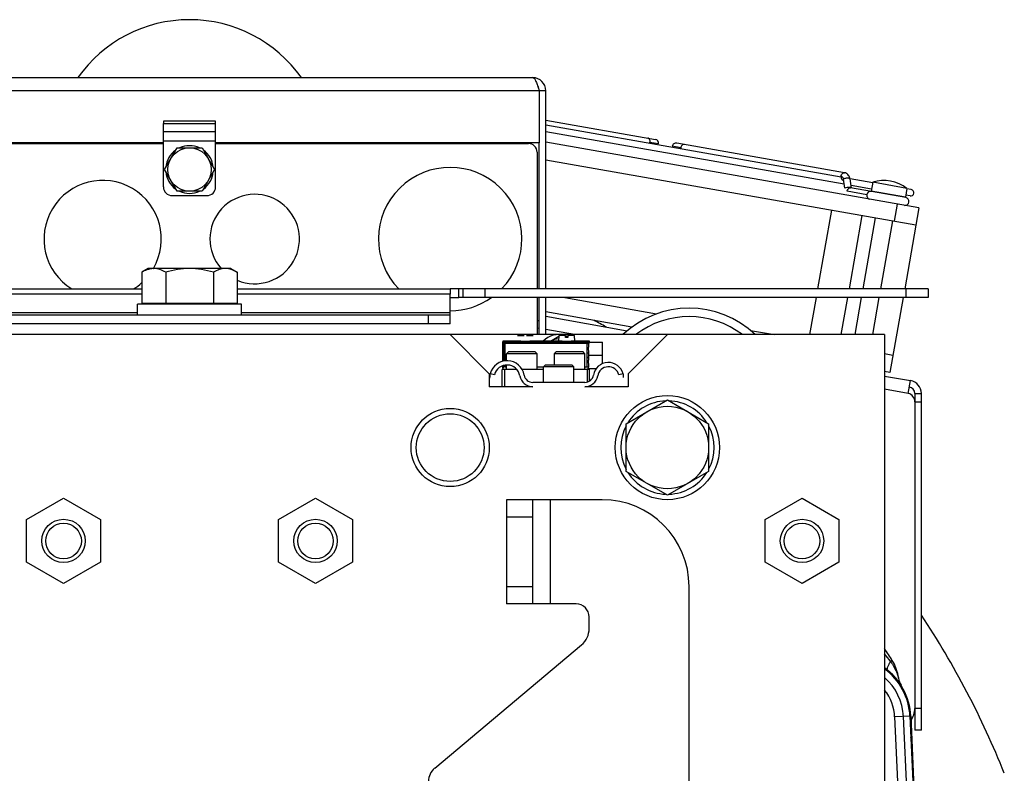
# Model space of a CAD drawing. Extents: x -1529 to 1181, y 8 to 1701.
# Tile 23 of 74: x -1359 to -1132, y 982 to 1155. Entities that reach past the tile are written whole.
import ezdxf

# ---------------------------------------------------------------- set-up
doc = ezdxf.new("R2010")
doc.units = 0
doc.header["$LTSCALE"] = 65.395
doc.layers.get('0').update_dxf_attribs({"linetype": 'CONTINUOUS'})

msp = doc.modelspace()

# ---------------------------------------------------------------- linework, layer by layer
at = {"color": 6, "linetype": 'CONTINUOUS'}
for p, q in [((-1399.04, 1141.95), (-1241.04, 1141.95)), ((-1238.04, 1138.95), (-1239.54, 1138.95)), ((-1238.04, 1093.3), (-1238.04, 1138.95)), ((-1326.04, 1116.79), (-1326.04, 1131.38)), ((-1314.04, 1116.79), (-1314.04, 1131.38)), ((-1238.04, 1132.19), (-1212.79, 1127.74)), ((-1170.06, 1119.04), (-1238.04, 1131.02)), ((-1169.33, 1117.39), (-1238.04, 1129.5)), ((-1356.54, 1126.79), (-1356.54, 1126.95)), ((-1355.34, 1126.95), (-1355.34, 1126.79)), ((-1347.34, 1126.95), (-1347.34, 1126.79)), ((-1339.34, 1126.95), (-1339.34, 1126.79)), ((-1334.04, 1126.95), (-1334.04, 1126.79)), ((-1332.54, 1126.79), (-1332.54, 1126.95)), ((-1311.12, 1126.79), (-1311.04, 1126.9)), ((-1239.54, 1093.3), (-1239.54, 1126.95)), ((-1152.12, 1111.97), (-1238.04, 1127.11)), ((-1169.26, 1120.06), (-1207.9, 1126.88)), ((-1325.81, 1120.79), (-1322.92, 1125.79)), ((-1322.92, 1125.79), (-1317.15, 1125.79)), ((-1317.15, 1125.79), (-1314.26, 1120.79)), ((-1238.04, 1123.05), (-1152.82, 1108.03)), ((-1322.92, 1115.79), (-1325.81, 1120.79)), ((-1314.26, 1120.79), (-1317.15, 1115.79)), ((-1162.78, 1117.75), (-1168, 1118.67)), ((-1167.69, 1116.54), (-1167.99, 1118.63)), ((-1162.76, 1117.85), (-1163.12, 1115.83)), ((-1154.88, 1116.46), (-1162.76, 1117.85)), ((-1317.15, 1115.79), (-1322.92, 1115.79)), ((-1155.16, 1114.33), (-1167.88, 1116.57)), ((-1163.04, 1116.28), (-1167.77, 1117.11)), ((-1154.88, 1116.46), (-1155.24, 1114.44)), ((-1153.92, 1116.19), (-1154.9, 1116.36)), ((-1324.04, 1114.79), (-1316.04, 1114.79)), ((-1154.18, 1114.71), (-1155.16, 1114.89)), ((-1172.27, 1111.46), (-1175.47, 1093.3)), ((-1152.12, 1111.97), (-1155.41, 1093.3)), ((-1165.25, 1110.22), (-1168.23, 1093.3)), ((-1162.17, 1109.68), (-1165.06, 1093.3)), ((-1158.23, 1108.98), (-1161, 1093.3)), ((-1329.54, 1097.99), (-1331.01, 1097.14)), ((-1331.01, 1097.14), (-1331.01, 1089.99)), ((-1310.54, 1097.99), (-1329.54, 1097.99)), ((-1325.52, 1097.14), (-1325.52, 1089.99)), ((-1314.55, 1097.14), (-1314.55, 1089.99)), ((-1310.54, 1097.99), (-1309.07, 1097.14)), ((-1309.07, 1097.14), (-1309.07, 1089.99)), ((-1380.04, 1093.3), (-1331.01, 1093.3)), ((-1309.07, 1093.3), (-1260.04, 1093.3)), ((-1150.04, 1093.3), (-1258.04, 1093.3)), ((-1150.04, 1093.3), (-1150.04, 1091.3)), ((-1260.04, 1085.29), (-1260.04, 1092.13)), ((-1150.04, 1091.3), (-1258.04, 1091.3)), ((-1239.54, 1082.79), (-1239.54, 1091.3)), ((-1238.04, 1082.79), (-1238.04, 1091.3)), ((-1233.62, 1091.3), (-1212.52, 1087.58)), ((-1175.82, 1091.3), (-1177.32, 1082.79)), ((-1168.58, 1091.3), (-1170.09, 1082.79)), ((-1165.41, 1091.3), (-1166.91, 1082.79)), ((-1161.35, 1091.3), (-1162.85, 1082.79)), ((-1155.77, 1091.3), (-1158.81, 1074.05)), ((-1332.04, 1087.29), (-1332.04, 1089.79)), ((-1308.04, 1089.79), (-1332.04, 1089.79)), ((-1308.04, 1087.29), (-1308.04, 1089.79)), ((-1260.04, 1087.29), (-1380.04, 1087.29)), ((-1239.54, 1085.95), (-1240.04, 1085.95)), ((-1238.04, 1087.01), (-1219.27, 1083.7)), ((-1190.9, 1083.77), (-1185.35, 1082.79)), ((-1160.04, 1082.79), (-1480.04, 1082.79)), ((-1260.04, 1082.79), (-1251.04, 1073.79)), ((-1243.76, 1081.29), (-1247.64, 1081.29)), ((-1234.26, 1081.29), (-1241.71, 1081.29)), ((-1228.24, 1081.29), (-1232.21, 1081.29)), ((-1219.04, 1073.79), (-1210.04, 1082.79)), ((-1160.04, 1082.79), (-1160.04, 730.79)), ((-1247.94, 1076.67), (-1247.94, 1080.99)), ((-1228.34, 1081.09), (-1224.94, 1081.09)), ((-1224.94, 1076.13), (-1224.94, 1081.09)), ((-1247.04, 1078.39), (-1246.64, 1078.79)), ((-1247.04, 1076.79), (-1247.04, 1078.39)), ((-1240.04, 1078.39), (-1247.04, 1078.39)), ((-1240.44, 1078.79), (-1246.64, 1078.79)), ((-1240.04, 1078.39), (-1240.44, 1078.79)), ((-1240.04, 1074.79), (-1240.04, 1078.39)), ((-1236.04, 1078.39), (-1235.64, 1078.79)), ((-1236.04, 1075.79), (-1236.04, 1078.39)), ((-1229.04, 1078.39), (-1236.04, 1078.39)), ((-1229.44, 1078.79), (-1235.64, 1078.79)), ((-1229.04, 1078.39), (-1229.44, 1078.79)), ((-1229.04, 1074.79), (-1229.04, 1078.39)), ((-1228.14, 1078.04), (-1224.94, 1078.04)), ((-1158.11, 1077.99), (-1160.04, 1078.33)), ((-1244.72, 1074.79), (-1248.04, 1074.79)), ((-1247.94, 1075.09), (-1247.94, 1075.62)), ((-1247.54, 1074.79), (-1247.54, 1070.79)), ((-1247.04, 1074.79), (-1247.04, 1075.79)), ((-1238.54, 1074.79), (-1243.49, 1074.79)), ((-1238.54, 1075.39), (-1238.14, 1075.79)), ((-1238.54, 1071.79), (-1238.54, 1075.39)), ((-1231.54, 1075.39), (-1238.54, 1075.39)), ((-1231.94, 1075.79), (-1238.14, 1075.79)), ((-1231.54, 1075.39), (-1231.94, 1075.79)), ((-1231.54, 1071.79), (-1231.54, 1075.39)), ((-1228.04, 1074.79), (-1231.54, 1074.79)), ((-1228.54, 1074.79), (-1228.54, 1071.86)), ((-1228.34, 1074.99), (-1226.41, 1074.99)), ((-1228.04, 1074.79), (-1228.04, 1072.06)), ((-1224.97, 1074.99), (-1224.94, 1074.99)), ((-1224.94, 1074.99), (-1224.94, 1075.01)), ((-1251.04, 1073.79), (-1251.04, 1070.79)), ((-1219.04, 1073.79), (-1219.04, 1070.79)), ((-1160.04, 1073.25), (-1154.06, 1072.2)), ((-1154.58, 1069.24), (-1154.06, 1072.2)), ((-1241.04, 1070.79), (-1251.04, 1070.79)), ((-1229.04, 1071.79), (-1241.04, 1071.79)), ((-1219.04, 1070.79), (-1229.04, 1070.79)), ((-1228.54, 1070.84), (-1228.54, 1070.79)), ((-1228.04, 1070.97), (-1228.04, 1070.79)), ((-1219.54, 1062.28), (-1210.04, 1067.76)), ((-1210.04, 1067.76), (-1200.54, 1062.28)), ((-1153.08, 1069.24), (-1153.08, 1067.31)), ((-1151.58, 991.76), (-1151.58, 1069.24)), ((-1219.54, 1051.31), (-1219.54, 1062.28)), ((-1200.54, 1062.28), (-1200.54, 1051.31)), ((-1210.04, 1045.82), (-1219.54, 1051.31)), ((-1200.54, 1051.31), (-1210.04, 1045.82)), ((-1357.54, 1040.2), (-1349.04, 1045.11)), ((-1349.04, 1045.11), (-1340.54, 1040.2)), ((-1299.54, 1040.2), (-1291.04, 1045.11)), ((-1291.04, 1045.11), (-1282.54, 1040.2)), ((-1187.54, 1040.2), (-1179.04, 1045.11)), ((-1179.04, 1045.11), (-1170.54, 1040.2)), ((-1247.04, 1044.79), (-1247.04, 1020.79)), ((-1225.04, 1044.79), (-1247.04, 1044.79)), ((-1241.04, 1020.79), (-1241.04, 1044.79)), ((-1357.54, 1030.39), (-1357.54, 1040.2)), ((-1340.54, 1040.2), (-1340.54, 1030.39)), ((-1299.54, 1030.39), (-1299.54, 1040.2)), ((-1282.54, 1040.2), (-1282.54, 1030.39)), ((-1187.54, 1030.39), (-1187.54, 1040.2)), ((-1170.54, 1040.2), (-1170.54, 1030.39)), ((-1349.04, 1025.48), (-1357.54, 1030.39)), ((-1340.54, 1030.39), (-1349.04, 1025.48)), ((-1291.04, 1025.48), (-1299.54, 1030.39)), ((-1282.54, 1030.39), (-1291.04, 1025.48)), ((-1179.04, 1025.48), (-1187.54, 1030.39)), ((-1170.54, 1030.39), (-1179.04, 1025.48)), ((-1205.04, 918.1), (-1205.04, 1024.79)), ((-1231.04, 1020.79), (-1247.04, 1020.79)), ((-1228.04, 1015.17), (-1228.04, 1017.79)), ((-1263.61, 982.99), (-1229.82, 1011.34)), ((-1157.27, 1003.49), (-1157.19, 1003.39)), ((-1157.19, 1003.39), (-1157.13, 1003.31)), ((-1157.13, 1003.31), (-1157.06, 1003.23)), ((-1157.06, 1003.23), (-1157.01, 1003.16)), ((-1157.01, 1003.16), (-1156.96, 1003.09)), ((-1156.96, 1003.09), (-1156.91, 1003.02)), ((-1156.91, 1003.02), (-1156.86, 1002.96)), ((-1156.86, 1002.96), (-1156.81, 1002.9)), ((-1156.81, 1002.9), (-1156.77, 1002.84)), ((-1156.77, 1002.84), (-1156.73, 1002.79)), ((-1156.73, 1002.79), (-1156.68, 1002.71)), ((-1156.68, 1002.71), (-1156.63, 1002.64)), ((-1156.63, 1002.64), (-1156.58, 1002.57)), ((-1156.58, 1002.57), (-1156.54, 1002.51)), ((-1156.54, 1002.51), (-1156.5, 1002.46)), ((-1156.5, 1002.46), (-1156.45, 1002.39)), ((-1156.45, 1002.39), (-1156.41, 1002.33)), ((-1156.41, 1002.33), (-1156.37, 1002.26)), ((-1156.37, 1002.26), (-1156.34, 1002.21)), ((-1156.34, 1002.21), (-1156.3, 1002.15)), ((-1156.3, 1002.15), (-1156.26, 1002.09)), ((-1156.26, 1002.09), (-1156.24, 1002.06)), ((-1153.08, 996.75), (-1153.08, 991.76)), ((-1151.58, 991.76), (-1153.08, 991.76))]:
    msp.add_line(p, q, dxfattribs=at)
at = {"color": 9, "linetype": 'CONTINUOUS'}
for p, q in [((-1239.54, 1138.95), (-1400.54, 1138.95)), ((-1326.04, 1129.56), (-1314.04, 1129.56)), ((-1314.04, 1127.29), (-1326.04, 1127.29)), ((-1157.74, 1108.89), (-1157.05, 1112.83)), ((-1252.04, 1093.3), (-1252.04, 1091.3)), ((-1155.04, 1091.3), (-1155.04, 1093.3)), ((-1331.01, 1092.13), (-1380.04, 1092.13)), ((-1260.04, 1092.13), (-1309.07, 1092.13)), ((-1380.04, 1087.88), (-1332.04, 1087.88)), ((-1308.04, 1087.88), (-1260.04, 1087.88)), ((-1265.04, 1085.29), (-1265.04, 1087.29)), ((-1239.54, 1084.22), (-1240.04, 1084.31)), ((-1231.42, 1082.79), (-1238.04, 1083.96)), ((-1247.4, 1081.06), (-1247.64, 1081.29)), ((-1228.24, 1081.29), (-1228.47, 1081.06)), ((-1247.94, 1080.99), (-1247.7, 1080.76)), ((-1247.4, 1081.06), (-1228.47, 1081.06)), ((-1228.47, 1080.76), (-1247.4, 1080.76)), ((-1228.47, 1075.33), (-1228.47, 1080.76)), ((-1154.58, 1069.24), (-1160.04, 1070.21)), ((-1151.58, 1067.24), (-1153.08, 1067.24)), ((-1237.04, 1044.79), (-1237.04, 1020.79)), ((-1241.04, 1040.79), (-1247.04, 1040.79)), ((-1247.04, 1024.79), (-1241.04, 1024.79)), ((-1158.27, 1007.75), (-1158.66, 1007.5)), ((-1153.08, 996.76), (-1151.58, 996.76)), ((-1154.21, 994.92), (-1157.73, 994.76)), ((-1157.73, 994.76), (-1155.94, 953.84)), ((-1155.73, 994.85), (-1153, 932.4)), ((-1154, 994.92), (-1154, 994.94)), ((-1154, 994.92), (-1154, 994.94))]:
    msp.add_line(p, q, dxfattribs=at)
at = {"color": 2, "linetype": 'CONTINUOUS'}
for p, q in [((-1239.54, 1138.95), (-1239.54, 1126.95)), ((-1326.04, 1131.95), (-1326.04, 1131.38)), ((-1314.04, 1131.95), (-1326.04, 1131.95)), ((-1326.04, 1131.38), (-1314.04, 1131.38)), ((-1314.04, 1131.38), (-1314.04, 1131.95)), ((-1326.04, 1126.95), (-1400.54, 1126.95)), ((-1398.04, 1126.79), (-1326.04, 1126.79)), ((-1355.04, 1126.79), (-1355.04, 1126.95)), ((-1350.04, 1126.95), (-1350.04, 1126.79)), ((-1348.54, 1126.95), (-1348.54, 1126.79)), ((-1347.04, 1126.79), (-1347.04, 1126.95)), ((-1342.04, 1126.95), (-1342.04, 1126.79)), ((-1340.54, 1126.95), (-1340.54, 1126.79)), ((-1339.04, 1126.79), (-1339.04, 1126.95)), ((-1331.04, 1126.95), (-1331.04, 1126.79)), ((-1328.64, 1126.79), (-1328.64, 1126.95)), ((-1327.54, 1126.95), (-1327.54, 1126.79)), ((-1326.12, 1126.79), (-1326.04, 1126.9)), ((-1239.54, 1126.95), (-1314.04, 1126.95)), ((-1314.04, 1126.79), (-1242.04, 1126.79)), ((-1313.64, 1126.79), (-1313.64, 1126.95)), ((-1312.54, 1126.95), (-1312.54, 1126.79)), ((-1311.04, 1126.95), (-1311.04, 1126.79)), ((-1308.64, 1126.79), (-1308.64, 1126.95)), ((-1307.54, 1126.95), (-1307.54, 1126.79)), ((-1306.12, 1126.79), (-1306.04, 1126.9)), ((-1306.04, 1126.95), (-1306.04, 1126.79)), ((-1303.64, 1126.79), (-1303.64, 1126.95)), ((-1302.54, 1126.95), (-1302.54, 1126.79)), ((-1301.12, 1126.79), (-1301.04, 1126.9)), ((-1301.04, 1126.95), (-1301.04, 1126.79)), ((-1298.64, 1126.79), (-1298.64, 1126.95)), ((-1297.54, 1126.95), (-1297.54, 1126.79)), ((-1296.12, 1126.79), (-1296.04, 1126.9)), ((-1296.04, 1126.95), (-1296.04, 1126.79)), ((-1293.64, 1126.79), (-1293.64, 1126.95)), ((-1292.54, 1126.95), (-1292.54, 1126.79)), ((-1291.12, 1126.79), (-1291.04, 1126.9)), ((-1291.04, 1126.95), (-1291.04, 1126.79)), ((-1288.64, 1126.79), (-1288.64, 1126.95)), ((-1287.54, 1126.95), (-1287.54, 1126.79)), ((-1286.12, 1126.79), (-1286.04, 1126.9)), ((-1286.04, 1126.95), (-1286.04, 1126.79)), ((-1284.31, 1126.79), (-1284.31, 1126.95)), ((-1284.07, 1126.95), (-1283.95, 1126.79)), ((-1283.64, 1126.79), (-1283.64, 1126.95)), ((-1282.54, 1126.95), (-1282.54, 1126.79)), ((-1212.06, 1126.7), (-1214.05, 1127.05)), ((-1240.04, 1124.79), (-1240.04, 1093.3)), ((-1206.95, 1125.8), (-1208.94, 1126.15)), ((-1169.2, 1116.47), (-1169.51, 1118.61)), ((-1164.14, 1115), (-1168.67, 1115.8)), ((-1168, 1116.65), (-1167.99, 1116.58)), ((-1155.24, 1114.44), (-1163.12, 1115.83)), ((-1260.04, 1093.3), (-1260.04, 1092.13)), ((-1258.04, 1093.3), (-1260.04, 1093.3)), ((-1258.04, 1091.3), (-1258.04, 1093.3)), ((-1257.04, 1091.3), (-1257.04, 1093.3)), ((-1260.04, 1091.3), (-1258.04, 1091.3)), ((-1240.04, 1091.3), (-1240.04, 1082.79)), ((-1309.07, 1089.99), (-1331.01, 1089.99)), ((-1218.21, 1084.52), (-1238.04, 1088.02)), ((-1260.04, 1085.29), (-1380.04, 1085.29)), ((-1247.94, 1081.29), (-1247.94, 1080.99)), ((-1247.64, 1081.29), (-1247.94, 1081.29)), ((-1244.52, 1082.59), (-1242.99, 1082.59)), ((-1243.76, 1081.29), (-1241.71, 1081.29)), ((-1242.49, 1082.59), (-1240.95, 1082.59)), ((-1236.98, 1081.29), (-1235.04, 1082.41)), ((-1235.02, 1082.59), (-1235.14, 1081.29)), ((-1233.49, 1082.59), (-1235.02, 1082.59)), ((-1234.26, 1081.29), (-1232.21, 1081.29)), ((-1233.49, 1082.09), (-1233.49, 1082.59)), ((-1232.99, 1082.09), (-1233.49, 1082.09)), ((-1232.99, 1082.59), (-1232.99, 1082.09)), ((-1231.45, 1082.59), (-1232.99, 1082.59)), ((-1231.34, 1081.29), (-1231.45, 1082.59)), ((-1227.94, 1081.29), (-1228.24, 1081.29)), ((-1227.94, 1081.09), (-1227.94, 1081.29)), ((-1247.7, 1080.76), (-1247.7, 1076.72)), ((-1247.4, 1076.77), (-1247.4, 1081.06)), ((-1228.47, 1081.06), (-1228.47, 1080.76)), ((-1228.47, 1080.76), (-1228.17, 1080.76)), ((-1228.16, 1080.77), (-1228.17, 1080.76)), ((-1228.17, 1080.76), (-1228.17, 1080.37)), ((-1228.16, 1080.76), (-1228.16, 1080.77)), ((-1228.17, 1078.71), (-1228.17, 1077.37)), ((-1248.04, 1070.79), (-1248.04, 1074.79)), ((-1247.7, 1075.33), (-1247.94, 1075.09)), ((-1247.94, 1075.09), (-1247.94, 1074.79)), ((-1247.7, 1075.7), (-1247.7, 1075.33)), ((-1247.4, 1075.33), (-1247.4, 1075.76)), ((-1247.04, 1075.33), (-1247.4, 1075.33)), ((-1238.54, 1075.33), (-1240.04, 1075.33)), ((-1228.17, 1075.33), (-1229.04, 1075.33)), ((-1228.17, 1075.71), (-1228.17, 1075.33)), ((-1228.04, 1074.79), (-1227.94, 1074.79)), ((-1227.94, 1074.79), (-1227.94, 1074.99)), ((-1249.86, 1073.54), (-1250.83, 1073.79)), ((-1220.23, 1073.79), (-1221.2, 1073.54)), ((-1158.81, 1074.05), (-1160.04, 1074.27)), ((-1153.08, 1069.24), (-1151.58, 1069.24)), ((-1153.08, 1067.31), (-1153.08, 996.75)), ((-1154.21, 994.92), (-1151.17, 925.3)), ((-1154, 994.92), (-1150.93, 924.76))]:
    msp.add_line(p, q, dxfattribs=at)
at = {"color": 6, "linetype": 'CONTINUOUS'}
for points in [[(-1159.34, 1005.55), (-1159.28, 1005.5), (-1159.13, 1005.37), (-1158.98, 1005.25)], [(-1158.98, 1005.25), (-1158.85, 1005.13), (-1158.73, 1005.02), (-1158.62, 1004.92), (-1158.51, 1004.82), (-1158.41, 1004.72), (-1158.32, 1004.63), (-1158.23, 1004.54), (-1158.14, 1004.46), (-1158.06, 1004.38), (-1157.99, 1004.3), (-1157.92, 1004.22), (-1157.85, 1004.15), (-1157.78, 1004.08), (-1157.72, 1004.01), (-1157.66, 1003.95), (-1157.61, 1003.88), (-1157.55, 1003.82), (-1157.5, 1003.76), (-1157.45, 1003.7), (-1157.4, 1003.65), (-1157.36, 1003.59), (-1157.31, 1003.54), (-1157.27, 1003.49)]]:
    msp.add_lwpolyline(points, dxfattribs=at)
for centre, radius in [((-1320.04, 1120.79), 5), ((-1260.04, 1056.79), 9), ((-1210.04, 1056.79), 9.5), ((-1260.04, 1056.79), 7.8), ((-1349.04, 1035.29), 5), ((-1349.04, 1035.29), 4.1), ((-1291.04, 1035.29), 5), ((-1291.04, 1035.29), 4.1), ((-1179.04, 1035.29), 5), ((-1179.04, 1035.29), 4.1)]:
    msp.add_circle(centre, radius, dxfattribs=at)
at = {"color": 2, "linetype": 'CONTINUOUS'}
msp.add_circle((-1210.04, 1056.79), 12, dxfattribs=at)
at = {"color": 6, "linetype": 'CONTINUOUS'}
for centre, radius, start, end in [((-1320.04, 1123.79), 31.5, 35.2063, 144.7937), ((-1241.04, 1138.95), 3, 0, 90), ((-1212.95, 1126.85), 0.9, 350, 80), ((-1208.05, 1125.99), 0.9, 80, 170), ((-1170.05, 1118.33), 2.08, 8.3063, 13.9573), ((-1160.13, 1109.77), 8.5, 51.9275, 108.0725), ((-1324.04, 1116.79), 2, 180, 270), ((-1154.05, 1115.45), 0.75, 260, 80), ((-1155.32, 1113.44), 0.9, 260, 80), ((-1205.04, 1066.79), 22.1, 46.4084, 133.5927), ((-1205.04, 1066.79), 20.16, 52.5576, 127.4423), ((-1228.5, 1080.79), 0.338, 9.3802, 26.7545), ((-1228.5, 1080.79), 0.342, 357.4131, 9.3747), ((-1246.95, 1072.79), 4, 9.5941, 165.5225), ((-1223.61, 1072.89), 3.5, 14.9006, 170.582), ((-1241.04, 1073.79), 2, 189.5941, 270), ((-1229.04, 1073.79), 2, 270, 350.582), ((-1210.04, 1056.79), 10.75, 92.1248, 147.8751), ((-1210.04, 1056.79), 10.75, 32.125, 87.8756), ((-1210.04, 1056.79), 10.75, 152.1248, 207.8756), ((-1210.04, 1056.79), 10.75, 332.1248, 27.8756), ((-1210.04, 1056.79), 10.75, 212.125, 267.8756), ((-1210.04, 1056.79), 10.75, 272.1248, 327.8751), ((-1225.04, 1024.79), 20, 0, 90), ((-1231.04, 1017.79), 3, 0, 90), ((-1233.04, 1015.17), 5, 310, 360), ((-1320.04, 906.79), 190.69, 31.9662, 32.9517), ((-1166.75, 1002.45), 10, 8.0517, 29.013), ((-1168.48, 994.29), 14.5, 54.3764, 54.3814), ((-1152.86, 1004.2), 4, 187.1855, 212.3882), ((-1158.08, 996.75), 5, 325.6389, 360), ((-1261.04, 979.93), 4, 130, 180)]:
    msp.add_arc(centre, radius, start, end, dxfattribs=at)
at = {"color": 2, "linetype": 'CONTINUOUS'}
for centre, radius, start, end in [((-1241.04, 1138.95), 1.5, 0.008, 35.6118), ((-1242.04, 1124.79), 2, 0.0002, 89.9998), ((-1215.28, 1127.26), 1.25, 338.509, 350.0428), ((-1320.04, 1120.79), 5.5, 125.4135, 174.5582), ((-1320.04, 1120.79), 5.5, 65.4152, 114.5848), ((-1320.04, 1120.79), 5.5, 5.4418, 54.5865), ((-1205.72, 1125.58), 1.25, 169.9572, 181.491), ((-1320.04, 1120.79), 5.5, 185.4418, 234.5865), ((-1320.04, 1120.79), 5.5, 305.4135, 354.5582), ((-1260.04, 1104.79), 16.5, 315.8566, 224.1432), ((-1340.04, 1104.79), 13.5, 329.9928, 238.3389), ((-1169.49, 1118.74), 0.458, 260.0735, 273.5715), ((-1320.04, 1120.79), 5.5, 245.4152, 294.5848), ((-1316.04, 1116.79), 2, 270.0002, 359.9998), ((-1167.96, 1116.13), 0.453, 72.0624, 79.9826), ((-1163.25, 1114.84), 0.9, 82.2107, 259.9999), ((-1163.25, 1114.84), 0.897, 80.0011, 82.2186), ((-1305.04, 1104.79), 10.3, 246.9561, 221.3309), ((-1340.04, 1104.79), 13.5, 329.7437, 329.9921), ((-1340.05, 1104.81), 13.53, 301.6711, 311.9893), ((-1260.04, 1104.79), 16.5, 270, 305.1505), ((-1235.04, 1077.79), 5, 73.837, 135.5477), ((-1235.04, 1077.79), 4, 90.8258, 118.7509), ((-1235.04, 1077.79), 5, 65.7853, 72), ((-1247.4, 1080.76), 0.3, 90.0842, 179.9158), ((-1228.47, 1080.76), 0.3, 15.0579, 89.9124), ((-1228.47, 1080.76), 0.301, 0.1082, 15.0173), ((-1213.49, 1080.12), 14.68, 177.5195, 178.1889), ((-1204.93, 1079.86), 23.24, 178.2095, 178.7434), ((-1246.95, 1072.79), 3, 9.5942, 165.5224), ((-1206.8, 1076.17), 21.38, 181.2333, 181.8138), ((-1213.45, 1075.96), 14.73, 181.8032, 182.297), ((-1217.44, 1075.8), 10.73, 182.2997, 182.6068), ((-1223.61, 1072.89), 2.5, 14.9006, 170.5819), ((-1246.95, 1072.79), 4, 165.5225, 180), ((-1241.04, 1073.79), 3, 189.5942, 269.9999), ((-1229.04, 1073.79), 3, 270.0001, 350.5819), ((-1223.61, 1072.89), 3.5, 0, 14.9006), ((-1154.58, 1069.24), 3, 0, 80), ((-1154.58, 1069.24), 1.5, 0, 80), ((-1155.08, 1067.31), 2, 0.0003, 75.5221), ((-1166.75, 1002.45), 10, 29.013, 31.9662), ((-1168.48, 994.29), 14.5, 2.5, 54.3764), ((-1168.48, 994.29), 14.29, 2.5, 53.7641), ((-1198.08, 997.08), 41.38, 8.1539, 8.4433), ((-1166.75, 1002.45), 10, 7.1854, 8.0517)]:
    msp.add_arc(centre, radius, start, end, dxfattribs=at)
at = {"color": 7, "linetype": 'CONTINUOUS'}
for start, end in [(61.6522, 62.5733), (21.797, 33.4844)]:
    msp.add_arc((-1320.04, 906.79), 202, start, end, dxfattribs=at)
at = {"color": 9, "linetype": 'CONTINUOUS'}
for centre, radius, start, end in [((-1204.4, 974.36), 56.49, 35.9188, 38.2422), ((-1168.48, 994.29), 12.77, 2.5, 48.5707), ((-1152.22, 995.9), 8.77, 124.1622, 124.8264), ((-1168.48, 994.29), 10.77, 2.5, 38.3372)]:
    msp.add_arc(centre, radius, start, end, dxfattribs=at)
at = {"color": 2, "linetype": 'CONTINUOUS'}
for points, knots in [([(-1241.04, 1141.95), (-1240.97, 1141.95), (-1240.82, 1141.9), (-1240.64, 1141.71), (-1240.45, 1141.42), (-1240.27, 1141.05), (-1240.09, 1140.6), (-1239.84, 1139.89), (-1239.66, 1139.33), (-1239.54, 1138.95)], [0, 0, 0, 0, 0.056811, 0.130246, 0.227171, 0.348097, 0.490512, 0.650233, 1, 1, 1, 1]), ([(-1170.04, 1119.29), (-1170.06, 1119.17), (-1170.07, 1118.95), (-1169.99, 1118.63), (-1169.82, 1118.39), (-1169.65, 1118.31), (-1169.57, 1118.29)], [0, 0, 0, 0, 0.28797, 0.555344, 0.790533, 1, 1, 1, 1]), ([(-1169.51, 1118.61), (-1169.52, 1118.7), (-1169.56, 1118.86), (-1169.68, 1119.07), (-1169.84, 1119.22), (-1169.97, 1119.28), (-1170.04, 1119.29)], [0, 0, 0, 0, 0.284184, 0.544154, 0.779879, 1, 1, 1, 1]), ([(-1168.07, 1116.66), (-1168.27, 1116.67), (-1168.65, 1116.64), (-1169.03, 1116.55), (-1169.2, 1116.47)], [0, 0, 0, 0, 0.507835, 1, 1, 1, 1]), ([(-1168.67, 1115.8), (-1168.65, 1115.91), (-1168.58, 1116.13), (-1168.4, 1116.39), (-1168.15, 1116.56), (-1167.97, 1116.59), (-1167.88, 1116.57)], [0, 0, 0, 0, 0.28797, 0.555344, 0.790533, 1, 1, 1, 1]), ([(-1167.7, 1116.54), (-1167.73, 1116.58), (-1167.86, 1116.63), (-1167.99, 1116.65), (-1168.07, 1116.66)], [0, 0, 0, 0, 0.390459, 1, 1, 1, 1]), ([(-1228.14, 1078.04), (-1228.15, 1078.12), (-1228.16, 1078.35), (-1228.17, 1078.57), (-1228.17, 1078.71)], [0, 0, 0, 0, 0.370151, 1, 1, 1, 1]), ([(-1228.17, 1077.37), (-1228.17, 1077.51), (-1228.16, 1077.74), (-1228.15, 1077.96), (-1228.14, 1078.04)], [0, 0, 0, 0, 0.629849, 1, 1, 1, 1]), ([(-1228.35, 1074.99), (-1228.35, 1075), (-1228.33, 1075.01), (-1228.31, 1075.02), (-1228.28, 1075.04), (-1228.26, 1075.06), (-1228.25, 1075.07)], [0, 0, 0, 0, 0.097637, 0.339783, 0.650896, 1, 1, 1, 1]), ([(-1228.34, 1074.99), (-1228.34, 1074.99), (-1228.35, 1074.99), (-1228.35, 1074.99), (-1228.35, 1074.99)], [0, 0, 0, 0, 0.640371, 1, 1, 1, 1]), ([(-1228.25, 1075.07), (-1228.22, 1075.1), (-1228.17, 1075.17), (-1228.16, 1075.26), (-1228.16, 1075.31)], [0, 0, 0, 0, 0.451013, 1, 1, 1, 1])]:
    msp.add_open_spline(points, degree=3, knots=knots, dxfattribs=at)
at = {"color": 9, "linetype": 'CONTINUOUS'}
for points, knots in [([(-1214.05, 1127.05), (-1214.03, 1127.16), (-1214.02, 1127.39), (-1214.1, 1127.7), (-1214.27, 1127.95), (-1214.44, 1128.03), (-1214.52, 1128.05)], [0, 0, 0, 0, 0.28797, 0.555344, 0.790533, 1, 1, 1, 1]), ([(-1206.17, 1126.57), (-1206.25, 1126.59), (-1206.44, 1126.56), (-1206.68, 1126.39), (-1206.86, 1126.13), (-1206.93, 1125.91), (-1206.95, 1125.8)], [0, 0, 0, 0, 0.209467, 0.444656, 0.71203, 1, 1, 1, 1]), ([(-1170.04, 1119.29), (-1170.02, 1119.4), (-1169.95, 1119.62), (-1169.77, 1119.89), (-1169.53, 1120.06), (-1169.34, 1120.08), (-1169.26, 1120.06)], [0, 0, 0, 0, 0.28797, 0.555344, 0.790533, 1, 1, 1, 1]), ([(-1168.25, 1118.78), (-1168.34, 1118.79), (-1168.56, 1118.8), (-1168.88, 1118.78), (-1169.21, 1118.72), (-1169.42, 1118.65), (-1169.51, 1118.61)], [0, 0, 0, 0, 0.224932, 0.490894, 0.761653, 1, 1, 1, 1]), ([(-1167.99, 1118.63), (-1168, 1118.67), (-1168.06, 1118.72), (-1168.15, 1118.75), (-1168.21, 1118.77), (-1168.25, 1118.78)], [0, 0, 0, 0, 0.37226, 0.651792, 1, 1, 1, 1]), ([(-1159.34, 1005.55), (-1159.4, 1005.59), (-1159.43, 1005.75), (-1159.4, 1005.96), (-1159.33, 1006.2), (-1159.22, 1006.47), (-1159.01, 1006.92), (-1158.8, 1007.27), (-1158.66, 1007.5)], [0, 0, 0, 0, 0.1065, 0.191802, 0.303774, 0.443279, 0.608314, 1, 1, 1, 1]), ([(-1158.66, 1007.5), (-1158.51, 1007.31), (-1158.24, 1006.92), (-1157.89, 1006.33), (-1157.58, 1005.74), (-1157.33, 1005.18), (-1157.15, 1004.72), (-1157.04, 1004.39), (-1156.97, 1004.17), (-1156.91, 1003.99), (-1156.86, 1003.82), (-1156.85, 1003.78), (-1156.83, 1003.69), (-1156.83, 1003.7)], [0, 0, 0, 0, 0.169574, 0.333128, 0.489502, 0.636615, 0.771405, 0.83234, 0.887277, 0.934421, 0.970851, 0.993515, 1, 1, 1, 1]), ([(-1154, 994.94), (-1154, 995.03), (-1154.04, 995.4), (-1154.17, 995.76), (-1154.3, 996.01)], [0, 0, 0, 0, 0.242736, 1, 1, 1, 1]), ([(-1153.74, 989.07), (-1153.74, 989.15), (-1153.78, 989.47), (-1153.88, 989.79), (-1153.99, 990.01)], [0, 0, 0, 0, 0.242304, 1, 1, 1, 1])]:
    msp.add_open_spline(points, degree=3, knots=knots, dxfattribs=at)
at = {"color": 6, "linetype": 'CONTINUOUS'}
for points, knots in [([(-1168.03, 1118.83), (-1168.11, 1119.13), (-1168.33, 1119.56), (-1168.82, 1119.93), (-1169.11, 1120.04), (-1169.26, 1120.06)], [0, 0, 0, 0, 0.502226, 0.751378, 1, 1, 1, 1]), ([(-1329.49, 1097.81), (-1329.61, 1097.78), (-1330.14, 1097.6), (-1330.64, 1097.35), (-1331.01, 1097.14)], [0, 0, 0, 0, 0.243168, 1, 1, 1, 1]), ([(-1328.26, 1097.99), (-1328.37, 1097.99), (-1328.78, 1097.98), (-1329.19, 1097.9), (-1329.49, 1097.81)], [0, 0, 0, 0, 0.247885, 1, 1, 1, 1]), ([(-1325.52, 1097.14), (-1325.95, 1097.39), (-1326.83, 1097.82), (-1327.8, 1097.99), (-1328.26, 1097.99)], [0, 0, 0, 0, 0.514934, 1, 1, 1, 1]), ([(-1320.04, 1097.99), (-1320.96, 1097.99), (-1322.82, 1097.83), (-1324.63, 1097.4), (-1325.52, 1097.14)], [0, 0, 0, 0, 0.499893, 1, 1, 1, 1]), ([(-1314.55, 1097.14), (-1315.44, 1097.4), (-1317.25, 1097.83), (-1319.11, 1097.99), (-1320.04, 1097.99)], [0, 0, 0, 0, 0.500107, 1, 1, 1, 1]), ([(-1311.81, 1097.99), (-1312.28, 1097.99), (-1313.25, 1097.82), (-1314.12, 1097.39), (-1314.55, 1097.14)], [0, 0, 0, 0, 0.485066, 1, 1, 1, 1]), ([(-1309.07, 1097.14), (-1309.5, 1097.39), (-1310.37, 1097.82), (-1311.34, 1097.99), (-1311.81, 1097.99)], [0, 0, 0, 0, 0.514934, 1, 1, 1, 1]), ([(-1228.26, 1081.03), (-1228.27, 1081.04), (-1228.29, 1081.05), (-1228.32, 1081.07), (-1228.33, 1081.08), (-1228.35, 1081.09), (-1228.35, 1081.09)], [0, 0, 0, 0, 0.353385, 0.666063, 0.906062, 1, 1, 1, 1]), ([(-1228.34, 1081.09), (-1228.34, 1081.09), (-1228.35, 1081.09), (-1228.35, 1081.09), (-1228.35, 1081.09)], [0, 0, 0, 0, 0.640411, 1, 1, 1, 1]), ([(-1228.17, 1080.37), (-1228.17, 1080.24), (-1228.24, 1079.96), (-1228.34, 1079.54), (-1228.24, 1079.12), (-1228.17, 1078.85), (-1228.17, 1078.71)], [0, 0, 0, 0, 0.240065, 0.500001, 0.759935, 1, 1, 1, 1]), ([(-1228.19, 1080.94), (-1228.2, 1080.95), (-1228.22, 1080.98), (-1228.24, 1081.01), (-1228.26, 1081.03)], [0, 0, 0, 0, 0.267344, 1, 1, 1, 1]), ([(-1228.17, 1077.37), (-1228.17, 1077.24), (-1228.24, 1076.96), (-1228.34, 1076.54), (-1228.24, 1076.12), (-1228.17, 1075.85), (-1228.17, 1075.71)], [0, 0, 0, 0, 0.240065, 0.500001, 0.759935, 1, 1, 1, 1])]:
    msp.add_open_spline(points, degree=3, knots=knots, dxfattribs=at)
at = {"color": 2, "linetype": 'CONTINUOUS'}
for points in [[(-1247.91, 1081.11), (-1247.89, 1081.18), (-1247.82, 1081.24), (-1247.75, 1081.27)], [(-1247.75, 1081.27), (-1247.72, 1081.28), (-1247.68, 1081.29), (-1247.64, 1081.29)], [(-1228.24, 1081.29), (-1228.2, 1081.29), (-1228.16, 1081.28), (-1228.12, 1081.27)], [(-1228.12, 1081.27), (-1228.05, 1081.24), (-1227.99, 1081.18), (-1227.96, 1081.11)], [(-1247.94, 1080.99), (-1247.94, 1081.03), (-1247.93, 1081.07), (-1247.91, 1081.11)]]:
    msp.add_open_spline(points, degree=3, dxfattribs=at)

doc.saveas('drawing.dxf')
